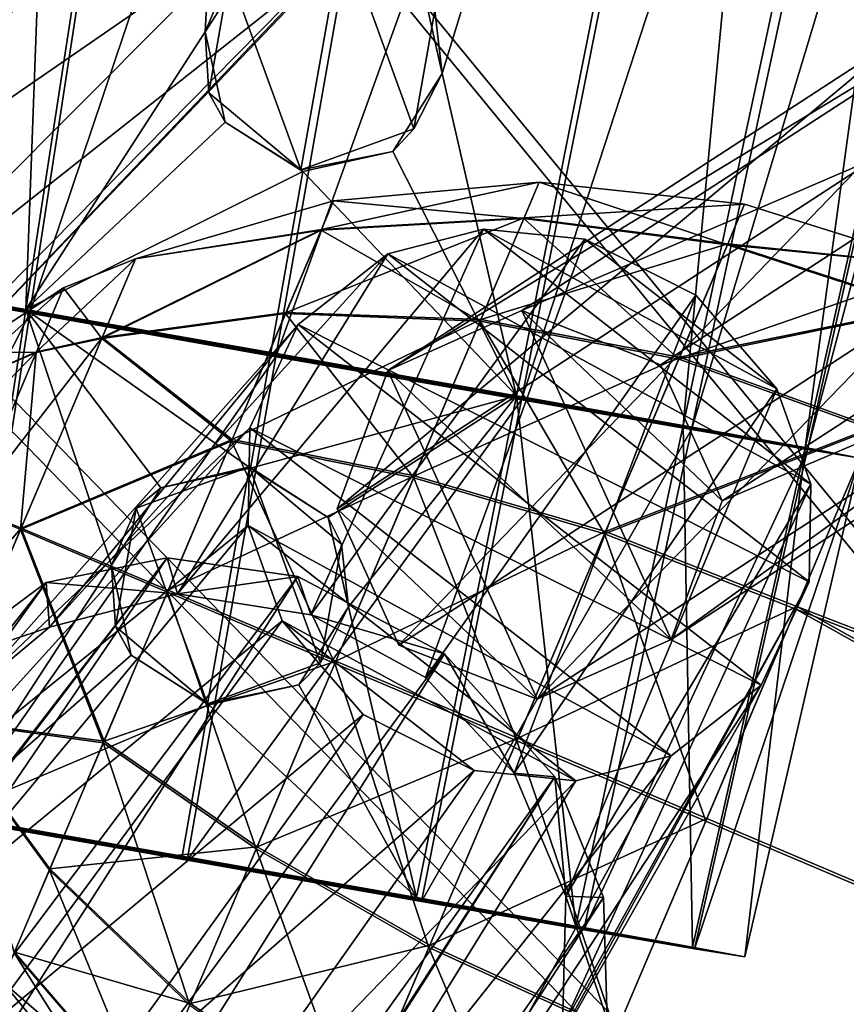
# Model space of a CAD drawing. Header units: metres. Extents: x -904 to 0, y -908 to 0.
# Tile 97 of 133: x -223 to -195, y -158 to -125. Entities that reach past the tile are written whole.
import ezdxf

# ---------------------------------------------------------------- set-up
doc = ezdxf.new("R2010")
doc.units = ezdxf.units.M

msp = doc.modelspace()

# ---------------------------------------------------------------- linework, layer by layer
at = {"layer": 'None'}
for points in [[(-209.97052, -120.773079, 659.611572), (-231.813843, -87.930153, 660.471436), (-240.875107, -152.150711, 658.789795)], [(-237.257553, -132.335861, 540.084961), (-224.260864, -119.922714, 538.794067), (-218.923294, -121.027908, 568.250854)], [(-209.97052, -120.773079, 659.611572), (-240.875107, -152.150711, 658.789795), (-226.893631, -138.539627, 627.73877)], [(-209.97052, -120.773079, 659.611572), (-226.893631, -138.539627, 627.73877), (-211.961044, -122.946396, 627.73877)], [(-218.923294, -121.027908, 568.250854), (-232.747971, -134.503464, 569.148621), (-237.257553, -132.335861, 540.084961)], [(-232.747971, -134.503464, 569.148621), (-218.923294, -121.027908, 568.250854), (-214.818054, -122.128288, 597.915833)], [(-229.287674, -136.648972, 598.379517), (-232.747971, -134.503464, 569.148621), (-214.818054, -122.128288, 597.915833)], [(-214.818054, -122.128288, 597.915833), (-211.961044, -122.946396, 627.73877), (-229.287674, -136.648972, 598.379517)], [(-211.961044, -122.946396, 627.73877), (-226.893631, -138.539627, 627.73877), (-229.287674, -136.648972, 598.379517)]]:
    msp.add_3dface(points, dxfattribs=at)
at = {"layer": 'None012312'}
for points in [[(-207.187836, -132.075302, 1783.569092), (-217.353882, -144.201843, 1821.913208), (-212.926361, -144.897308, 1823.316528)], [(-207.187836, -132.075302, 1783.569092), (-210.361603, -132.898453, 1782.437988), (-217.353882, -144.201843, 1821.913208)], [(-203.814423, -132.413025, 1784.327637), (-207.187836, -132.075302, 1783.569092), (-212.926361, -144.897308, 1823.316528)], [(-210.361603, -132.898453, 1782.437988), (-207.187836, -132.075302, 1783.569092), (-196.305527, -140.549896, 1783.314331)], [(-196.305527, -140.549896, 1783.314331), (-207.187836, -132.075302, 1783.569092), (-197.433853, -137.383743, 1784.177612)], [(-207.187836, -132.075302, 1783.569092), (-203.814423, -132.413025, 1784.327637), (-197.433853, -137.383743, 1784.177612)], [(-203.814423, -132.413025, 1784.327637), (-212.926361, -144.897308, 1823.316528), (-209.11348, -146.986465, 1823.709351)], [(-200.12645, -134.270584, 1784.612427), (-203.814423, -132.413025, 1784.327637), (-209.11348, -146.986465, 1823.709351)], [(-197.433853, -137.383743, 1784.177612), (-203.814423, -132.413025, 1784.327637), (-200.12645, -134.270584, 1784.612427)], [(-210.361603, -132.898453, 1782.437988), (-221.605896, -145.311035, 1819.592529), (-217.353882, -144.201843, 1821.913208)], [(-210.361603, -132.898453, 1782.437988), (-213.345551, -135.250168, 1780.797363), (-221.605896, -145.311035, 1819.592529)], [(-213.345551, -135.250168, 1780.797363), (-210.361603, -132.898453, 1782.437988), (-196.36084, -143.805618, 1782.108765)], [(-196.36084, -143.805618, 1782.108765), (-210.361603, -132.898453, 1782.437988), (-196.305527, -140.549896, 1783.314331)], [(-200.12645, -134.270584, 1784.612427), (-209.11348, -146.986465, 1823.709351), (-206.168976, -150.161514, 1823.157715)], [(-197.433853, -137.383743, 1784.177612), (-200.12645, -134.270584, 1784.612427), (-206.168976, -150.161514, 1823.157715)], [(-224.262573, -147.523529, 1817.310791), (-213.345551, -135.250168, 1780.797363), (-214.944611, -138.680832, 1779.124146)], [(-213.345551, -135.250168, 1780.797363), (-224.262573, -147.523529, 1817.310791), (-221.605896, -145.311035, 1819.592529)], [(-214.944611, -138.680832, 1779.124146), (-213.345551, -135.250168, 1780.797363), (-197.960037, -147.236923, 1780.435303)], [(-197.960037, -147.236923, 1780.435303), (-213.345551, -135.250168, 1780.797363), (-196.36084, -143.805618, 1782.108765)], [(-197.433853, -137.383743, 1784.177612), (-206.168976, -150.161514, 1823.157715), (-204.454605, -154.250931, 1821.609863)], [(-196.305527, -140.549896, 1783.314331), (-197.433853, -137.383743, 1784.177612), (-204.454605, -154.250931, 1821.609863)], [(-225.773834, -150.630402, 1815.001099), (-214.944611, -138.680832, 1779.124146), (-215.000778, -141.932892, 1777.919678)], [(-225.773834, -150.630402, 1815.001099), (-224.262573, -147.523529, 1817.310791), (-214.944611, -138.680832, 1779.124146)], [(-215.000778, -141.932892, 1777.919678), (-214.944611, -138.680832, 1779.124146), (-200.94458, -149.588913, 1778.794312)], [(-200.94458, -149.588913, 1778.794312), (-214.944611, -138.680832, 1779.124146), (-197.960037, -147.236923, 1780.435303)], [(-196.36084, -143.805618, 1782.108765), (-196.305527, -140.549896, 1783.314331), (-204.559357, -158.592468, 1819.19104)], [(-196.305527, -140.549896, 1783.314331), (-204.454605, -154.250931, 1821.609863), (-204.559357, -158.592468, 1819.19104)], [(-225.814301, -154.923279, 1812.634766), (-215.000778, -141.932892, 1777.919678), (-213.87207, -145.102737, 1777.055176)], [(-225.814301, -154.923279, 1812.634766), (-225.773834, -150.630402, 1815.001099), (-215.000778, -141.932892, 1777.919678)], [(-213.87207, -145.102737, 1777.055176), (-215.000778, -141.932892, 1777.919678), (-204.122147, -150.412109, 1777.662231)], [(-204.122147, -150.412109, 1777.662231), (-215.000778, -141.932892, 1777.919678), (-200.94458, -149.588913, 1778.794312)], [(-267.098022, -207.797089, 1946.276245), (-217.695145, -143.00235, 1822.432251), (-267.562469, -207.784882, 1946.052246)], [(-217.695145, -143.00235, 1822.432251), (-221.714661, -143.82843, 1820.360352), (-267.562469, -207.784882, 1946.052246)], [(-217.695145, -143.00235, 1822.432251), (-267.098022, -207.797089, 1946.276245), (-263.617371, -210.539719, 1951.477417)], [(-213.360245, -143.625961, 1823.837646), (-217.695145, -143.00235, 1822.432251), (-263.617371, -210.539719, 1951.477417)], [(-221.714661, -143.82843, 1820.360352), (-217.695145, -143.00235, 1822.432251), (-217.353882, -144.201843, 1821.913208)], [(-217.695145, -143.00235, 1822.432251), (-213.360245, -143.625961, 1823.837646), (-217.353882, -144.201843, 1821.913208)], [(-213.360245, -143.625961, 1823.837646), (-263.617371, -210.539719, 1951.477417), (-258.582336, -214.410187, 1953.719116)], [(-208.476639, -146.190781, 1824.401489), (-213.360245, -143.625961, 1823.837646), (-258.582336, -214.410187, 1953.719116)], [(-217.353882, -144.201843, 1821.913208), (-213.360245, -143.625961, 1823.837646), (-212.926361, -144.897308, 1823.316528)], [(-213.360245, -143.625961, 1823.837646), (-208.476639, -146.190781, 1824.401489), (-212.926361, -144.897308, 1823.316528)], [(-267.562469, -207.784882, 1946.052246), (-221.714661, -143.82843, 1820.360352), (-272.791534, -208.738678, 1942.508301)], [(-221.714661, -143.82843, 1820.360352), (-225.445755, -146.601959, 1817.338501), (-272.791534, -208.738678, 1942.508301)], [(-225.445755, -146.601959, 1817.338501), (-221.714661, -143.82843, 1820.360352), (-221.605896, -145.311035, 1819.592529)], [(-221.714661, -143.82843, 1820.360352), (-217.353882, -144.201843, 1821.913208), (-221.605896, -145.311035, 1819.592529)], [(-197.960037, -147.236923, 1780.435303), (-196.36084, -143.805618, 1782.108765), (-206.122177, -161.656601, 1816.883911)], [(-196.36084, -143.805618, 1782.108765), (-204.559357, -158.592468, 1819.19104), (-206.122177, -161.656601, 1816.883911)], [(-208.476639, -146.190781, 1824.401489), (-209.11348, -146.986465, 1823.709351), (-212.926361, -144.897308, 1823.316528)], [(-224.088028, -158.95517, 1811.123169), (-225.814301, -154.923279, 1812.634766), (-213.87207, -145.102737, 1777.055176)], [(-225.445755, -146.601959, 1817.338501), (-221.605896, -145.311035, 1819.592529), (-224.262573, -147.523529, 1817.310791)], [(-224.088028, -158.95517, 1811.123169), (-213.87207, -145.102737, 1777.055176), (-211.17952, -148.216217, 1776.620239)], [(-207.491837, -150.073883, 1776.904907), (-213.87207, -145.102737, 1777.055176), (-204.122147, -150.412109, 1777.662231)], [(-207.491837, -150.073883, 1776.904907), (-211.17952, -148.216217, 1776.620239), (-213.87207, -145.102737, 1777.055176)], [(-258.582336, -214.410187, 1953.719116), (-253.664078, -218.294296, 1951.23999), (-208.476639, -146.190781, 1824.401489)], [(-253.664078, -218.294296, 1951.23999), (-204.814804, -150.283676, 1823.636597), (-208.476639, -146.190781, 1824.401489)], [(-206.168976, -150.161514, 1823.157715), (-209.11348, -146.986465, 1823.709351), (-208.476639, -146.190781, 1824.401489)], [(-204.814804, -150.283676, 1823.636597), (-206.168976, -150.161514, 1823.157715), (-208.476639, -146.190781, 1824.401489)], [(-206.122177, -161.656601, 1816.883911), (-208.832947, -163.829758, 1814.601929), (-197.960037, -147.236923, 1780.435303)], [(-208.832947, -163.829758, 1814.601929), (-200.94458, -149.588913, 1778.794312), (-197.960037, -147.236923, 1780.435303)], [(-221.179153, -162.076843, 1810.586426), (-224.088028, -158.95517, 1811.123169), (-211.17952, -148.216217, 1776.620239)], [(-221.179153, -162.076843, 1810.586426), (-211.17952, -148.216217, 1776.620239), (-207.491837, -150.073883, 1776.904907)], [(-208.832947, -163.829758, 1814.601929), (-213.053711, -164.865753, 1812.333984), (-200.94458, -149.588913, 1778.794312)], [(-213.053711, -164.865753, 1812.333984), (-204.122147, -150.412109, 1777.662231), (-200.94458, -149.588913, 1778.794312)], [(-217.427505, -164.144684, 1810.966309), (-221.179153, -162.076843, 1810.586426), (-207.491837, -150.073883, 1776.904907)], [(-217.427505, -164.144684, 1810.966309), (-207.491837, -150.073883, 1776.904907), (-204.122147, -150.412109, 1777.662231)], [(-204.454605, -154.250931, 1821.609863), (-206.168976, -150.161514, 1823.157715), (-204.814804, -150.283676, 1823.636597)], [(-253.664078, -218.294296, 1951.23999), (-250.311234, -220.87558, 1945.881104), (-204.814804, -150.283676, 1823.636597)], [(-250.311234, -220.87558, 1945.881104), (-250.192581, -221.317657, 1945.643433), (-204.814804, -150.283676, 1823.636597)], [(-204.814804, -150.283676, 1823.636597), (-250.192581, -221.317657, 1945.643433), (-203.193192, -154.300735, 1822.090942)], [(-213.053711, -164.865753, 1812.333984), (-217.427505, -164.144684, 1810.966309), (-204.122147, -150.412109, 1777.662231)], [(-203.193192, -154.300735, 1822.090942), (-204.454605, -154.250931, 1821.609863), (-204.814804, -150.283676, 1823.636597)], [(-250.192581, -221.317657, 1945.643433), (-249.94426, -226.538849, 1941.970581), (-203.193192, -154.300735, 1822.090942)], [(-203.193192, -154.300735, 1822.090942), (-249.94426, -226.538849, 1941.970581), (-203.073257, -158.351822, 1819.921631)], [(-203.073257, -158.351822, 1819.921631), (-204.559357, -158.592468, 1819.19104), (-204.454605, -154.250931, 1821.609863)], [(-203.193192, -154.300735, 1822.090942), (-203.073257, -158.351822, 1819.921631), (-204.454605, -154.250931, 1821.609863)]]:
    msp.add_3dface(points, dxfattribs=at)
at = {"layer": 'None012316'}
for points in [[(-205.833237, -131.696289, 1792.092041), (-212.573746, -132.089554, 1793.311279), (-205.33345, -130.518845, 1798.668579)], [(-212.573746, -132.089554, 1793.311279), (-212.167297, -131.131805, 1798.660889), (-205.33345, -130.518845, 1798.668579)], [(-205.33345, -130.518845, 1798.668579), (-212.167297, -131.131805, 1798.660889), (-205.845535, -131.725296, 1805.239014)], [(-199.082336, -132.595947, 1805.998657), (-205.33345, -130.518845, 1798.668579), (-205.845535, -131.725296, 1805.239014)], [(-205.833237, -131.696289, 1792.092041), (-205.33345, -130.518845, 1798.668579), (-198.511322, -131.2509, 1798.67334)], [(-199.082336, -132.595947, 1805.998657), (-198.511322, -131.2509, 1798.67334), (-205.33345, -130.518845, 1798.668579)], [(-212.167297, -131.131805, 1798.660889), (-218.750076, -133.066147, 1798.650513), (-212.583755, -132.113144, 1804.005493)], [(-218.750076, -133.066147, 1798.650513), (-212.167297, -131.131805, 1798.660889), (-212.573746, -132.089554, 1793.311279)], [(-205.845535, -131.725296, 1805.239014), (-212.167297, -131.131805, 1798.660889), (-212.583755, -132.113144, 1804.005493)], [(-199.068619, -132.563599, 1791.341187), (-205.833237, -131.696289, 1792.092041), (-198.511322, -131.2509, 1798.67334)], [(-191.963272, -133.299774, 1798.675049), (-198.511322, -131.2509, 1798.67334), (-199.082336, -132.595947, 1805.998657)], [(-198.511322, -131.2509, 1798.67334), (-191.963272, -133.299774, 1798.675049), (-199.068619, -132.563599, 1791.341187)], [(-207.269608, -135.080231, 1786.491333), (-213.742142, -134.842148, 1788.755493), (-205.833237, -131.696289, 1792.092041)], [(-213.742142, -134.842148, 1788.755493), (-212.573746, -132.089554, 1793.311279), (-205.833237, -131.696289, 1792.092041)], [(-212.583755, -132.113144, 1804.005493), (-207.292328, -135.133789, 1810.822144), (-205.845535, -131.725296, 1805.239014)], [(-207.292328, -135.133789, 1810.822144), (-200.695358, -136.396042, 1812.223145), (-205.845535, -131.725296, 1805.239014)], [(-207.269608, -135.080231, 1786.491333), (-205.833237, -131.696289, 1792.092041), (-199.068619, -132.563599, 1791.341187)], [(-205.845535, -131.725296, 1805.239014), (-200.695358, -136.396042, 1812.223145), (-199.082336, -132.595947, 1805.998657)], [(-212.583755, -132.113144, 1804.005493), (-218.750076, -133.066147, 1798.650513), (-219.872177, -135.709702, 1805.536987)], [(-219.872177, -135.709702, 1805.536987), (-213.76062, -134.885727, 1808.546875), (-212.583755, -132.113144, 1804.005493)], [(-219.859299, -135.679352, 1791.750366), (-212.573746, -132.089554, 1793.311279), (-213.742142, -134.842148, 1788.755493)], [(-219.859299, -135.679352, 1791.750366), (-218.750076, -133.066147, 1798.650513), (-212.573746, -132.089554, 1793.311279)], [(-213.76062, -134.885727, 1808.546875), (-207.292328, -135.133789, 1810.822144), (-212.583755, -132.113144, 1804.005493)], [(-200.670013, -136.336334, 1785.097046), (-207.269608, -135.080231, 1786.491333), (-199.068619, -132.563599, 1791.341187)], [(-199.068619, -132.563599, 1791.341187), (-192.550964, -134.684326, 1791.0177), (-200.670013, -136.336334, 1785.097046)], [(-191.963272, -133.299774, 1798.675049), (-192.550964, -134.684326, 1791.0177), (-199.068619, -132.563599, 1791.341187)], [(-200.695358, -136.396042, 1812.223145), (-192.565308, -134.718124, 1806.324951), (-199.082336, -132.595947, 1805.998657)], [(-192.565308, -134.718124, 1806.324951), (-191.963272, -133.299774, 1798.675049), (-199.082336, -132.595947, 1805.998657)], [(-221.136261, -134.030243, 1798.646118), (-218.750076, -133.066147, 1798.650513), (-222.038437, -136.15567, 1793.034058)], [(-218.750076, -133.066147, 1798.650513), (-219.859299, -135.679352, 1791.750366), (-222.038437, -136.15567, 1793.034058)], [(-218.750076, -133.066147, 1798.650513), (-221.136261, -134.030243, 1798.646118), (-219.872177, -135.709702, 1805.536987)], [(-224.399277, -136.169586, 1798.638428), (-221.136261, -134.030243, 1798.646118), (-224.922485, -137.402237, 1795.347778)], [(-221.136261, -134.030243, 1798.646118), (-222.038437, -136.15567, 1793.034058), (-224.922485, -137.402237, 1795.347778)], [(-222.04892, -136.180359, 1804.247192), (-221.136261, -134.030243, 1798.646118), (-224.399277, -136.169586, 1798.638428)], [(-221.136261, -134.030243, 1798.646118), (-222.04892, -136.180359, 1804.247192), (-219.872177, -135.709702, 1805.536987)], [(-215.53595, -139.068192, 1785.665161), (-219.859299, -135.679352, 1791.750366), (-213.742142, -134.842148, 1788.755493)], [(-215.53595, -139.068192, 1785.665161), (-213.742142, -134.842148, 1788.755493), (-207.269608, -135.080231, 1786.491333)], [(-194.26532, -138.723145, 1812.802979), (-192.565308, -134.718124, 1806.324951), (-200.695358, -136.396042, 1812.223145)], [(-192.550964, -134.684326, 1791.0177), (-194.238892, -138.660889, 1784.518921), (-200.670013, -136.336334, 1785.097046)], [(-215.560181, -139.12529, 1811.615356), (-213.76062, -134.885727, 1808.546875), (-219.872177, -135.709702, 1805.536987)], [(-209.504639, -140.345764, 1814.594238), (-213.76062, -134.885727, 1808.546875), (-215.560181, -139.12529, 1811.615356)], [(-209.474854, -140.275574, 1782.692139), (-215.53595, -139.068192, 1785.665161), (-207.269608, -135.080231, 1786.491333)], [(-209.504639, -140.345764, 1814.594238), (-207.292328, -135.133789, 1810.822144), (-213.76062, -134.885727, 1808.546875)], [(-203.161835, -142.206818, 1816.428711), (-207.292328, -135.133789, 1810.822144), (-209.504639, -140.345764, 1814.594238)], [(-209.474854, -140.275574, 1782.692139), (-207.269608, -135.080231, 1786.491333), (-200.670013, -136.336334, 1785.097046)], [(-200.695358, -136.396042, 1812.223145), (-207.292328, -135.133789, 1810.822144), (-203.161835, -142.206818, 1816.428711)], [(-222.038437, -136.15567, 1793.034058), (-219.859299, -135.679352, 1791.750366), (-224.226898, -141.311447, 1790.698364)], [(-219.859299, -135.679352, 1791.750366), (-222.550049, -142.018463, 1788.87854), (-224.226898, -141.311447, 1790.698364)], [(-219.872177, -135.709702, 1805.536987), (-222.04892, -136.180359, 1804.247192), (-222.568253, -142.061356, 1808.375854)], [(-222.568253, -142.061356, 1808.375854), (-215.560181, -139.12529, 1811.615356), (-219.872177, -135.709702, 1805.536987)], [(-222.550049, -142.018463, 1788.87854), (-219.859299, -135.679352, 1791.750366), (-215.53595, -139.068192, 1785.665161)], [(-224.922485, -137.402237, 1795.347778), (-222.038437, -136.15567, 1793.034058), (-226.225311, -140.471542, 1793.942505)], [(-222.038437, -136.15567, 1793.034058), (-224.226898, -141.311447, 1790.698364), (-226.225311, -140.471542, 1793.942505)], [(-224.92868, -137.416748, 1801.922607), (-222.04892, -136.180359, 1804.247192), (-224.399277, -136.169586, 1798.638428)], [(-224.24173, -141.346405, 1806.55603), (-222.04892, -136.180359, 1804.247192), (-224.92868, -137.416748, 1801.922607)], [(-222.04892, -136.180359, 1804.247192), (-224.24173, -141.346405, 1806.55603), (-222.568253, -142.061356, 1808.375854)], [(-203.128616, -142.128555, 1780.861328), (-209.474854, -140.275574, 1782.692139), (-200.670013, -136.336334, 1785.097046)], [(-203.161835, -142.206818, 1816.428711), (-194.26532, -138.723145, 1812.802979), (-200.695358, -136.396042, 1812.223145)], [(-200.670013, -136.336334, 1785.097046), (-194.238892, -138.660889, 1784.518921), (-203.128616, -142.128555, 1780.861328)], [(-196.80455, -144.705307, 1817.122925), (-194.26532, -138.723145, 1812.802979), (-203.161835, -142.206818, 1816.428711)], [(-194.238892, -138.660889, 1784.518921), (-196.770035, -144.623993, 1780.167969), (-203.128616, -142.128555, 1780.861328)], [(-194.26532, -138.723145, 1812.802979), (-196.80455, -144.705307, 1817.122925), (-130.988586, -170.090027, 1815.971558)], [(-194.238892, -138.660889, 1784.518921), (-130.956253, -170.01384, 1781.330688), (-196.770035, -144.623993, 1780.167969)], [(-217.663803, -144.081207, 1784.525879), (-222.550049, -142.018463, 1788.87854), (-215.53595, -139.068192, 1785.665161)], [(-217.663803, -144.081207, 1784.525879), (-215.53595, -139.068192, 1785.665161), (-209.474854, -140.275574, 1782.692139)], [(-217.690155, -144.143265, 1812.728516), (-215.560181, -139.12529, 1811.615356), (-222.568253, -142.061356, 1808.375854)], [(-212.123138, -146.514664, 1815.962891), (-215.560181, -139.12529, 1811.615356), (-217.690155, -144.143265, 1812.728516)], [(-212.123138, -146.514664, 1815.962891), (-209.504639, -140.345764, 1814.594238), (-215.560181, -139.12529, 1811.615356)], [(-212.090759, -146.438385, 1781.291504), (-217.663803, -144.081207, 1784.525879), (-209.474854, -140.275574, 1782.692139)], [(-206.081177, -149.084457, 1817.95459), (-209.504639, -140.345764, 1814.594238), (-212.123138, -146.514664, 1815.962891)], [(-212.090759, -146.438385, 1781.291504), (-209.474854, -140.275574, 1782.692139), (-203.128616, -142.128555, 1780.861328)], [(-206.081177, -149.084457, 1817.95459), (-203.161835, -142.206818, 1816.428711), (-209.504639, -140.345764, 1814.594238)], [(-224.226898, -141.311447, 1790.698364), (-222.550049, -142.018463, 1788.87854), (-226.419678, -146.477417, 1793.007324)], [(-222.568253, -142.061356, 1808.375854), (-224.24173, -141.346405, 1806.55603), (-225.258987, -148.400452, 1805.50415)], [(-222.550049, -142.018463, 1788.87854), (-225.246124, -148.370132, 1791.717407), (-226.419678, -146.477417, 1793.007324)], [(-222.568253, -142.061356, 1808.375854), (-225.258987, -148.400452, 1805.50415), (-219.818008, -149.156265, 1811.589233)], [(-225.246124, -148.370132, 1791.717407), (-222.550049, -142.018463, 1788.87854), (-219.793777, -149.099167, 1785.63916)], [(-219.818008, -149.156265, 1811.589233), (-217.690155, -144.143265, 1812.728516), (-222.568253, -142.061356, 1808.375854)], [(-222.550049, -142.018463, 1788.87854), (-217.663803, -144.081207, 1784.525879), (-219.793777, -149.099167, 1785.63916)], [(-206.045074, -148.999405, 1779.299805), (-212.090759, -146.438385, 1781.291504), (-203.128616, -142.128555, 1780.861328)], [(-199.796432, -151.75386, 1818.627075), (-203.161835, -142.206818, 1816.428711), (-206.081177, -149.084457, 1817.95459)], [(-203.128616, -142.128555, 1780.861328), (-196.770035, -144.623993, 1780.167969), (-206.045074, -148.999405, 1779.299805)], [(-199.796432, -151.75386, 1818.627075), (-196.80455, -144.705307, 1817.122925), (-203.161835, -142.206818, 1816.428711)], [(-214.739059, -152.677475, 1814.562256), (-217.690155, -144.143265, 1812.728516), (-219.818008, -149.156265, 1811.589233)], [(-219.793777, -149.099167, 1785.63916), (-217.663803, -144.081207, 1784.525879), (-212.090759, -146.438385, 1781.291504)], [(-214.739059, -152.677475, 1814.562256), (-212.123138, -146.514664, 1815.962891), (-217.690155, -144.143265, 1812.728516)], [(-196.770035, -144.623993, 1780.167969), (-199.759079, -151.665878, 1778.627319), (-206.045074, -148.999405, 1779.299805)], [(-196.770035, -144.623993, 1780.167969), (-134.860992, -179.212982, 1778.627319), (-199.759079, -151.665878, 1778.627319)], [(-130.956253, -170.01384, 1781.330688), (-134.860992, -179.212982, 1778.627319), (-196.770035, -144.623993, 1780.167969)], [(-196.80455, -144.705307, 1817.122925), (-199.796432, -151.75386, 1818.627075), (-134.898331, -179.300964, 1818.627197)], [(-196.80455, -144.705307, 1817.122925), (-134.898331, -179.300964, 1818.627197), (-130.988586, -170.090027, 1815.971558)], [(-214.709259, -152.607285, 1782.660156), (-219.793777, -149.099167, 1785.63916), (-212.090759, -146.438385, 1781.291504)], [(-208.99762, -155.955307, 1816.393066), (-212.123138, -146.514664, 1815.962891), (-214.739059, -152.677475, 1814.562256)], [(-214.709259, -152.607285, 1782.660156), (-212.090759, -146.438385, 1781.291504), (-206.045074, -148.999405, 1779.299805)], [(-208.99762, -155.955307, 1816.393066), (-206.081177, -149.084457, 1817.95459), (-212.123138, -146.514664, 1815.962891)], [(-225.258987, -148.400452, 1805.50415), (-221.611816, -153.382294, 1808.498901), (-219.818008, -149.156265, 1811.589233)], [(-221.611816, -153.382294, 1808.498901), (-225.258987, -148.400452, 1805.50415), (-222.780197, -156.134872, 1803.943115)], [(-222.770218, -156.111359, 1793.248901), (-225.246124, -148.370132, 1791.717407), (-221.593338, -153.33876, 1788.70752)], [(-225.246124, -148.370132, 1791.717407), (-219.793777, -149.099167, 1785.63916), (-221.593338, -153.33876, 1788.70752)], [(-219.818008, -149.156265, 1811.589233), (-221.611816, -153.382294, 1808.498901), (-216.944305, -157.872803, 1810.763062)], [(-221.593338, -153.33876, 1788.70752), (-219.793777, -149.099167, 1785.63916), (-214.709259, -152.607285, 1782.660156)], [(-216.944305, -157.872803, 1810.763062), (-214.739059, -152.677475, 1814.562256), (-219.818008, -149.156265, 1811.589233)], [(-208.964401, -155.877045, 1780.825684), (-214.709259, -152.607285, 1782.660156), (-206.045074, -148.999405, 1779.299805)], [(-202.785461, -158.795715, 1817.086426), (-206.081177, -149.084457, 1817.95459), (-208.99762, -155.955307, 1816.393066)], [(-206.045074, -148.999405, 1779.299805), (-199.759079, -151.665878, 1778.627319), (-208.964401, -155.877045, 1780.825684)], [(-202.785461, -158.795715, 1817.086426), (-199.796432, -151.75386, 1818.627075), (-206.081177, -149.084457, 1817.95459)], [(-199.759079, -151.665878, 1778.627319), (-202.750961, -158.714447, 1780.13147), (-208.964401, -155.877045, 1780.825684)], [(-199.796432, -151.75386, 1818.627075), (-202.785461, -158.795715, 1817.086426), (-134.898331, -179.300964, 1818.627197)], [(-134.860992, -179.212982, 1778.627319), (-202.750961, -158.714447, 1780.13147), (-199.759079, -151.665878, 1778.627319)], [(-216.921585, -157.819275, 1786.432373), (-221.593338, -153.33876, 1788.70752), (-214.709259, -152.607285, 1782.660156)], [(-211.456223, -161.747513, 1812.157349), (-214.739059, -152.677475, 1814.562256), (-216.944305, -157.872803, 1810.763062)], [(-216.921585, -157.819275, 1786.432373), (-214.709259, -152.607285, 1782.660156), (-208.964401, -155.877045, 1780.825684)], [(-211.456223, -161.747513, 1812.157349), (-208.99762, -155.955307, 1816.393066), (-214.739059, -152.677475, 1814.562256)], [(-222.780197, -156.134872, 1803.943115), (-218.380661, -161.256714, 1805.162354), (-221.611816, -153.382294, 1808.498901)], [(-222.770218, -156.111359, 1793.248901), (-221.593338, -153.33876, 1788.70752), (-216.921585, -157.819275, 1786.432373)], [(-221.611816, -153.382294, 1808.498901), (-218.380661, -161.256714, 1805.162354), (-216.944305, -157.872803, 1810.763062)], [(-223.174576, -157.084137, 1798.593506), (-222.770218, -156.111359, 1793.248901), (-218.368393, -161.227814, 1792.015381)], [(-223.174576, -157.084137, 1798.593506), (-218.846771, -162.401047, 1798.585938), (-222.780197, -156.134872, 1803.943115)], [(-218.846771, -162.401047, 1798.585938), (-218.380661, -161.256714, 1805.162354), (-222.780197, -156.134872, 1803.943115)], [(-218.368393, -161.227814, 1792.015381), (-222.770218, -156.111359, 1793.248901), (-216.921585, -157.819275, 1786.432373)], [(-211.430893, -161.687851, 1785.03125), (-216.921585, -157.819275, 1786.432373), (-208.964401, -155.877045, 1780.825684)], [(-205.316605, -164.758835, 1812.735474), (-208.99762, -155.955307, 1816.393066), (-211.456223, -161.747513, 1812.157349)], [(-208.964401, -155.877045, 1780.825684), (-202.750961, -158.714447, 1780.13147), (-211.430893, -161.687851, 1785.03125)], [(-205.316605, -164.758835, 1812.735474), (-202.785461, -158.795715, 1817.086426), (-208.99762, -155.955307, 1816.393066)], [(-218.846771, -162.401047, 1798.585938), (-223.174576, -157.084137, 1798.593506), (-218.368393, -161.227814, 1792.015381)], [(-218.368393, -161.227814, 1792.015381), (-216.921585, -157.819275, 1786.432373), (-211.430893, -161.687851, 1785.03125)]]:
    msp.add_3dface(points, dxfattribs=at)
at = {"layer": 'None012320'}
for points in [[(-231.838638, -133.155701, 1319.843384), (-224.855331, -78.538712, 1318.459961), (-220.395508, -79.343315, 1312.002197)], [(-227.899551, -133.786972, 1342.260376), (-220.338043, -79.262657, 1344.16272), (-224.925842, -78.472565, 1337.487305)], [(-227.936264, -133.859741, 1314.191284), (-231.838638, -133.155701, 1319.843384), (-220.395508, -79.343315, 1312.002197)], [(-227.936264, -133.859741, 1314.191284), (-220.395508, -79.343315, 1312.002197), (-213.896103, -80.502243, 1307.426392)], [(-227.899551, -133.786972, 1342.260376), (-222.390488, -134.747345, 1346.160767), (-220.338043, -79.262657, 1344.16272)], [(-222.390488, -134.747345, 1346.160767), (-214.048691, -80.359055, 1348.615234), (-220.338043, -79.262657, 1344.16272)], [(-222.25737, -134.872345, 1310.197144), (-227.936264, -133.859741, 1314.191284), (-213.896103, -80.502243, 1307.426392)], [(-222.390488, -134.747345, 1346.160767), (-216.429367, -125.518417, 1348.098755), (-214.048691, -80.359055, 1348.615234)], [(-222.25737, -134.872345, 1310.197144), (-213.896103, -80.502243, 1307.426392), (-204.518066, -82.161598, 1305.380127)], [(-216.429367, -125.518417, 1348.098755), (-214.786224, -122.948273, 1348.445313), (-214.048691, -80.359055, 1348.615234)], [(-214.081329, -136.319016, 1308.415527), (-222.25737, -134.872345, 1310.197144), (-204.518066, -82.161598, 1305.380127)], [(-204.518066, -82.161598, 1305.380127), (-195.157669, -83.80603, 1307.517212), (-214.081329, -136.319016, 1308.415527)], [(-195.352783, -83.65535, 1348.705933), (-209.222916, -123.9291, 1348.47229), (-208.554962, -126.906715, 1348.137207)], [(-195.352783, -83.65535, 1348.705933), (-208.554962, -126.906715, 1348.137207), (-206.091125, -137.621109, 1346.239868)], [(-195.352783, -83.65535, 1348.705933), (-206.091125, -137.621109, 1346.239868), (-200.549362, -138.609116, 1342.392944)], [(-189.026093, -84.783295, 1344.314453), (-195.352783, -83.65535, 1348.705933), (-200.549362, -138.609116, 1342.392944)], [(-195.157669, -83.80603, 1307.517212), (-205.920654, -137.752686, 1310.276367), (-214.081329, -136.319016, 1308.415527)], [(-195.157669, -83.80603, 1307.517212), (-188.697159, -84.932083, 1312.155884), (-205.920654, -137.752686, 1310.276367)], [(-188.697159, -84.932083, 1312.155884), (-200.275711, -138.736603, 1314.325439), (-205.920654, -137.752686, 1310.276367)], [(-189.026093, -84.783295, 1344.314453), (-200.549362, -138.609116, 1342.392944), (-196.499802, -139.339493, 1336.60376)], [(-188.697159, -84.932083, 1312.155884), (-184.292038, -85.69046, 1318.656738), (-200.275711, -138.736603, 1314.325439)], [(-184.382141, -85.620857, 1337.68396), (-189.026093, -84.783295, 1344.314453), (-196.499802, -139.339493, 1336.60376)], [(-184.292038, -85.69046, 1318.656738), (-196.421204, -139.400177, 1320.015137), (-200.275711, -138.736603, 1314.325439)], [(-184.382141, -85.620857, 1337.68396), (-196.499802, -139.339493, 1336.60376), (-194.667007, -139.68605, 1328.315918)], [(-184.292038, -85.69046, 1318.656738), (-182.277115, -86.018867, 1328.177734), (-196.421204, -139.400177, 1320.015137)], [(-182.277115, -86.018867, 1328.177734), (-194.667007, -139.68605, 1328.315918), (-196.421204, -139.400177, 1320.015137)], [(-211.864807, -122.23407, 1363.433105), (-215.621841, -123.601585, 1363.422119), (-213.253342, -130.108948, 1363.455322)], [(-209.496307, -128.741425, 1363.466309), (-211.864807, -122.23407, 1363.433105), (-213.253342, -130.108948, 1363.455322)], [(-209.496307, -128.741425, 1363.466309), (-208.802048, -124.803993, 1363.4552), (-211.864807, -122.23407, 1363.433105)], [(-216.429367, -125.518417, 1348.098755), (-215.621841, -123.601585, 1363.422119), (-214.786224, -122.948273, 1348.445313)], [(-216.316116, -127.539024, 1363.433228), (-215.621841, -123.601585, 1363.422119), (-216.429367, -125.518417, 1348.098755)], [(-213.253342, -130.108948, 1363.455322), (-215.621841, -123.601585, 1363.422119), (-216.316116, -127.539024, 1363.433228)], [(-208.554962, -126.906715, 1348.137207), (-209.222916, -123.9291, 1348.47229), (-208.802048, -124.803993, 1363.4552)], [(-208.554962, -126.906715, 1348.137207), (-208.802048, -124.803993, 1363.4552), (-209.496307, -128.741425, 1363.466309)], [(-222.390488, -134.747345, 1346.160767), (-215.773193, -128.514145, 1348.160889), (-216.429367, -125.518417, 1348.098755)], [(-215.773193, -128.514145, 1348.160889), (-216.316116, -127.539024, 1363.433228), (-216.429367, -125.518417, 1348.098755)], [(-208.554962, -126.906715, 1348.137207), (-210.196259, -129.497421, 1348.187988), (-206.091125, -137.621109, 1346.239868)], [(-210.196259, -129.497421, 1348.187988), (-208.554962, -126.906715, 1348.137207), (-209.496307, -128.741425, 1363.466309)], [(-213.253342, -130.108948, 1363.455322), (-216.316116, -127.539024, 1363.433228), (-215.773193, -128.514145, 1348.160889)], [(-213.189453, -130.162949, 1348.315796), (-215.773193, -128.514145, 1348.160889), (-222.390488, -134.747345, 1346.160767)], [(-213.189453, -130.162949, 1348.315796), (-213.253342, -130.108948, 1363.455322), (-215.773193, -128.514145, 1348.160889)], [(-210.196259, -129.497421, 1348.187988), (-209.496307, -128.741425, 1363.466309), (-213.253342, -130.108948, 1363.455322)], [(-213.189453, -130.162949, 1348.315796), (-210.196259, -129.497421, 1348.187988), (-213.253342, -130.108948, 1363.455322)], [(-206.091125, -137.621109, 1346.239868), (-210.196259, -129.497421, 1348.187988), (-213.189453, -130.162949, 1348.315796)], [(-214.248459, -136.177765, 1348.012695), (-213.189453, -130.162949, 1348.315796), (-222.390488, -134.747345, 1346.160767)], [(-213.189453, -130.162949, 1348.315796), (-214.248459, -136.177765, 1348.012695), (-206.091125, -137.621109, 1346.239868)], [(-196.421204, -139.400177, 1320.015137), (-233.662827, -132.810669, 1328.126831), (-231.838638, -133.155701, 1319.843384)], [(-196.421204, -139.400177, 1320.015137), (-194.667007, -139.68605, 1328.315918), (-233.662827, -132.810669, 1328.126831)], [(-194.667007, -139.68605, 1328.315918), (-231.90007, -133.098038, 1336.432007), (-233.662827, -132.810669, 1328.126831)], [(-194.667007, -139.68605, 1328.315918), (-196.499802, -139.339493, 1336.60376), (-231.90007, -133.098038, 1336.432007)], [(-196.499802, -139.339493, 1336.60376), (-227.899551, -133.786972, 1342.260376), (-231.90007, -133.098038, 1336.432007)], [(-200.275711, -138.736603, 1314.325439), (-231.838638, -133.155701, 1319.843384), (-227.936264, -133.859741, 1314.191284)], [(-200.275711, -138.736603, 1314.325439), (-196.421204, -139.400177, 1320.015137), (-231.838638, -133.155701, 1319.843384)], [(-205.920654, -137.752686, 1310.276367), (-227.936264, -133.859741, 1314.191284), (-222.25737, -134.872345, 1310.197144)], [(-205.920654, -137.752686, 1310.276367), (-200.275711, -138.736603, 1314.325439), (-227.936264, -133.859741, 1314.191284)], [(-196.499802, -139.339493, 1336.60376), (-200.549362, -138.609116, 1342.392944), (-227.899551, -133.786972, 1342.260376)], [(-200.549362, -138.609116, 1342.392944), (-222.390488, -134.747345, 1346.160767), (-227.899551, -133.786972, 1342.260376)], [(-200.549362, -138.609116, 1342.392944), (-206.091125, -137.621109, 1346.239868), (-222.390488, -134.747345, 1346.160767)], [(-206.091125, -137.621109, 1346.239868), (-214.248459, -136.177765, 1348.012695), (-222.390488, -134.747345, 1346.160767)], [(-214.081329, -136.319016, 1308.415527), (-205.920654, -137.752686, 1310.276367), (-222.25737, -134.872345, 1310.197144)]]:
    msp.add_3dface(points, dxfattribs=at)
at = {"layer": 'None012322'}
for points in [[(-231.838806, -133.15567, 1319.84375), (-233.662842, -132.810669, 1328.127197), (-196.421036, -139.400208, 1320.015503)], [(-196.421036, -139.400208, 1320.015503), (-233.662842, -132.810669, 1328.127197), (-194.667007, -139.68605, 1328.316284)], [(-233.662842, -132.810669, 1328.127197), (-231.899811, -133.098083, 1336.432617), (-194.667007, -139.68605, 1328.316284)], [(-194.667007, -139.68605, 1328.316284), (-231.899811, -133.098083, 1336.432617), (-196.500061, -139.339447, 1336.604248)], [(-231.899811, -133.098083, 1336.432617), (-227.895096, -133.78775, 1342.264893), (-196.500061, -139.339447, 1336.604248)], [(-227.938187, -133.859406, 1314.193237), (-231.838806, -133.15567, 1319.84375), (-200.273804, -138.736938, 1314.327393)], [(-200.273804, -138.736938, 1314.327393), (-231.838806, -133.15567, 1319.84375), (-196.421036, -139.400208, 1320.015503)], [(-230.268875, -150.708847, 1314.869995), (-227.938187, -133.859406, 1314.193237), (-222.257477, -134.87233, 1310.197144)], [(-222.257477, -134.87233, 1310.197144), (-227.938187, -133.859406, 1314.193237), (-205.920547, -137.752701, 1310.276367)], [(-205.920547, -137.752701, 1310.276367), (-227.938187, -133.859406, 1314.193237), (-200.273804, -138.736938, 1314.327393)], [(-224.967926, -151.557327, 1345.402588), (-222.389664, -134.747482, 1346.161133), (-227.895096, -133.78775, 1342.264893)], [(-196.500061, -139.339447, 1336.604248), (-227.895096, -133.78775, 1342.264893), (-200.553848, -138.608307, 1342.397461)], [(-227.895096, -133.78775, 1342.264893), (-222.389664, -134.747482, 1346.161133), (-200.553848, -138.608307, 1342.397461)], [(-224.967926, -151.557327, 1345.402588), (-219.550827, -143.24765, 1347.185791), (-222.389664, -134.747482, 1346.161133)], [(-219.550827, -143.24765, 1347.185791), (-217.907791, -140.677841, 1347.54248), (-222.389664, -134.747482, 1346.161133)], [(-222.389664, -134.747482, 1346.161133), (-217.907791, -140.677841, 1347.54248), (-214.924393, -140.016891, 1347.819336)], [(-214.924393, -140.016891, 1347.819336), (-214.248459, -136.177765, 1348.012695), (-222.389664, -134.747482, 1346.161133)], [(-200.553848, -138.608307, 1342.397461), (-222.389664, -134.747482, 1346.161133), (-206.091934, -137.620956, 1346.240234)], [(-222.389664, -134.747482, 1346.161133), (-214.248459, -136.177765, 1348.012695), (-206.091934, -137.620956, 1346.240234)], [(-224.841705, -151.676559, 1311.053467), (-230.268875, -150.708847, 1314.869995), (-222.257477, -134.87233, 1310.197144)], [(-224.841705, -151.676559, 1311.053467), (-222.257477, -134.87233, 1310.197144), (-214.081329, -136.319016, 1308.415527)], [(-214.081329, -136.319016, 1308.415527), (-222.257477, -134.87233, 1310.197144), (-205.920547, -137.752701, 1310.276367)], [(-217.037048, -153.05751, 1309.35376), (-224.841705, -151.676559, 1311.053467), (-214.081329, -136.319016, 1308.415527)], [(-214.081329, -136.319016, 1308.415527), (-205.920547, -137.752701, 1310.276367), (-217.037048, -153.05751, 1309.35376)], [(-214.248459, -136.177765, 1348.012695), (-214.924393, -140.016891, 1347.819336), (-206.091934, -137.620956, 1346.240234)], [(-205.920547, -137.752701, 1310.276367), (-209.24707, -154.426071, 1311.12915), (-217.037048, -153.05751, 1309.35376)], [(-214.924393, -140.016891, 1347.819336), (-212.344727, -141.658798, 1347.569458), (-206.091934, -137.620956, 1346.240234)], [(-206.091934, -137.620956, 1346.240234), (-212.344727, -141.658798, 1347.569458), (-211.676239, -144.635986, 1347.224121)], [(-206.091934, -137.620956, 1346.240234), (-211.676239, -144.635986, 1347.224121), (-209.410812, -154.300217, 1345.478027)], [(-206.091934, -137.620956, 1346.240234), (-209.410812, -154.300217, 1345.478027), (-204.115356, -155.244308, 1341.803589)], [(-205.920547, -137.752701, 1310.276367), (-200.273804, -138.736938, 1314.327393), (-209.24707, -154.426071, 1311.12915)], [(-200.553848, -138.608307, 1342.397461), (-206.091934, -137.620956, 1346.240234), (-204.115356, -155.244308, 1341.803589)], [(-200.273804, -138.736938, 1314.327393), (-203.852341, -155.366364, 1314.998047), (-209.24707, -154.426071, 1311.12915)], [(-200.553848, -138.608307, 1342.397461), (-204.115356, -155.244308, 1341.803589), (-200.245285, -155.942322, 1336.270386)], [(-200.273804, -138.736938, 1314.327393), (-196.421036, -139.400208, 1320.015503), (-203.852341, -155.366364, 1314.998047)], [(-196.500061, -139.339447, 1336.604248), (-200.553848, -138.608307, 1342.397461), (-200.245285, -155.942322, 1336.270386)], [(-196.421036, -139.400208, 1320.015503), (-200.16983, -156.000336, 1320.435425), (-203.852341, -155.366364, 1314.998047)], [(-196.500061, -139.339447, 1336.604248), (-200.245285, -155.942322, 1336.270386), (-198.496368, -156.273041, 1328.359009)], [(-196.421036, -139.400208, 1320.015503), (-194.667007, -139.68605, 1328.316284), (-200.16983, -156.000336, 1320.435425)], [(-194.667007, -139.68605, 1328.316284), (-196.500061, -139.339447, 1336.604248), (-198.496368, -156.273041, 1328.359009)], [(-194.667007, -139.68605, 1328.316284), (-198.496368, -156.273041, 1328.359009), (-200.16983, -156.000336, 1320.435425)], [(-218.722137, -141.349472, 1357.47229), (-214.965103, -139.981949, 1357.483276), (-217.907791, -140.677841, 1347.54248)], [(-214.965103, -139.981949, 1357.483276), (-218.722137, -141.349472, 1357.47229), (-216.353638, -147.856827, 1357.505493)], [(-217.907791, -140.677841, 1347.54248), (-214.965103, -139.981949, 1357.483276), (-214.924393, -140.016891, 1347.819336)], [(-212.596603, -146.489319, 1357.516479), (-214.965103, -139.981949, 1357.483276), (-216.353638, -147.856827, 1357.505493)], [(-212.344727, -141.658798, 1347.569458), (-214.965103, -139.981949, 1357.483276), (-211.902328, -142.55188, 1357.505371)], [(-212.344727, -141.658798, 1347.569458), (-214.924393, -140.016891, 1347.819336), (-214.965103, -139.981949, 1357.483276)], [(-212.596603, -146.489319, 1357.516479), (-211.902328, -142.55188, 1357.505371), (-214.965103, -139.981949, 1357.483276)], [(-219.550827, -143.24765, 1347.185791), (-218.722137, -141.349472, 1357.47229), (-217.907791, -140.677841, 1347.54248)], [(-219.416397, -145.286911, 1357.483398), (-218.722137, -141.349472, 1357.47229), (-219.550827, -143.24765, 1347.185791)], [(-216.353638, -147.856827, 1357.505493), (-218.722137, -141.349472, 1357.47229), (-219.416397, -145.286911, 1357.483398)], [(-211.676239, -144.635986, 1347.224121), (-212.344727, -141.658798, 1347.569458), (-211.902328, -142.55188, 1357.505371)], [(-211.676239, -144.635986, 1347.224121), (-211.902328, -142.55188, 1357.505371), (-212.596603, -146.489319, 1357.516479)], [(-224.967926, -151.557327, 1345.402588), (-218.894928, -146.243835, 1347.25769), (-219.550827, -143.24765, 1347.185791)], [(-218.894928, -146.243835, 1347.25769), (-219.416397, -145.286911, 1357.483398), (-219.550827, -143.24765, 1347.185791)], [(-211.676239, -144.635986, 1347.224121), (-213.317627, -147.227203, 1347.28479), (-209.410812, -154.300217, 1345.478027)], [(-213.317627, -147.227203, 1347.28479), (-211.676239, -144.635986, 1347.224121), (-212.596603, -146.489319, 1357.516479)], [(-216.353638, -147.856827, 1357.505493), (-219.416397, -145.286911, 1357.483398), (-218.894928, -146.243835, 1347.25769)], [(-216.311081, -147.892792, 1347.422485), (-218.894928, -146.243835, 1347.25769), (-224.967926, -151.557327, 1345.402588)], [(-216.311081, -147.892792, 1347.422485), (-216.353638, -147.856827, 1357.505493), (-218.894928, -146.243835, 1347.25769)], [(-213.317627, -147.227203, 1347.28479), (-212.596603, -146.489319, 1357.516479), (-216.353638, -147.856827, 1357.505493)], [(-216.311081, -147.892792, 1347.422485), (-213.317627, -147.227203, 1347.28479), (-216.353638, -147.856827, 1357.505493)], [(-209.410812, -154.300217, 1345.478027), (-213.317627, -147.227203, 1347.28479), (-216.311081, -147.892792, 1347.422485)], [(-217.196655, -152.922607, 1347.169067), (-216.311081, -147.892792, 1347.422485), (-224.967926, -151.557327, 1345.402588)], [(-216.311081, -147.892792, 1347.422485), (-217.196655, -152.922607, 1347.169067), (-209.410812, -154.300217, 1345.478027)], [(-200.16983, -156.000336, 1320.435425), (-235.737411, -149.707031, 1328.178345), (-233.997131, -150.036209, 1320.271362)], [(-200.16983, -156.000336, 1320.435425), (-198.496368, -156.273041, 1328.359009), (-235.737411, -149.707031, 1328.178345)], [(-198.496368, -156.273041, 1328.359009), (-234.055359, -149.981247, 1336.106445), (-235.737411, -149.707031, 1328.178345)], [(-198.496368, -156.273041, 1328.359009), (-200.245285, -155.942322, 1336.270386), (-234.055359, -149.981247, 1336.106445)], [(-200.245285, -155.942322, 1336.270386), (-230.232147, -150.639633, 1341.67688), (-234.055359, -149.981247, 1336.106445)], [(-203.852341, -155.366364, 1314.998047), (-233.997131, -150.036209, 1320.271362), (-230.268875, -150.708847, 1314.869995)], [(-203.852341, -155.366364, 1314.998047), (-200.16983, -156.000336, 1320.435425), (-233.997131, -150.036209, 1320.271362)], [(-209.24707, -154.426071, 1311.12915), (-230.268875, -150.708847, 1314.869995), (-224.841705, -151.676559, 1311.053467)], [(-209.24707, -154.426071, 1311.12915), (-203.852341, -155.366364, 1314.998047), (-230.268875, -150.708847, 1314.869995)], [(-200.245285, -155.942322, 1336.270386), (-204.115356, -155.244308, 1341.803589), (-230.232147, -150.639633, 1341.67688)], [(-204.115356, -155.244308, 1341.803589), (-224.967926, -151.557327, 1345.402588), (-230.232147, -150.639633, 1341.67688)], [(-204.115356, -155.244308, 1341.803589), (-209.410812, -154.300217, 1345.478027), (-224.967926, -151.557327, 1345.402588)], [(-209.410812, -154.300217, 1345.478027), (-217.196655, -152.922607, 1347.169067), (-224.967926, -151.557327, 1345.402588)], [(-217.037048, -153.05751, 1309.35376), (-209.24707, -154.426071, 1311.12915), (-224.841705, -151.676559, 1311.053467)]]:
    msp.add_3dface(points, dxfattribs=at)
at = {"layer": 'None012346'}
for points in [[(-264.332214, -57.531643, 123.974747), (-243.170029, -56.729248, 123.995758), (-63.008152, -302.295593, 117.565376)], [(-63.008152, -302.295593, 117.565376), (-243.170029, -56.729248, 123.995758), (-222.050903, -58.298695, 123.954659)], [(-297.830109, -60.486073, 123.897385), (-264.332214, -57.531643, 123.974747), (-63.008152, -302.295593, 117.565376)], [(-222.050903, -58.298695, 123.954659), (-201.240021, -62.22023, 123.851974), (-63.008152, -302.295593, 117.565376)], [(-65.261642, -300.990356, 120.600586), (-242.291733, -59.376686, 126.92746), (-262.718689, -60.035652, 126.910202)], [(-221.537735, -60.995937, 126.885056), (-242.291733, -59.376686, 126.92746), (-65.261642, -300.990356, 120.600586)], [(-262.718689, -60.035652, 126.910202), (-296.668427, -62.81105, 126.837532), (-65.261642, -300.990356, 120.600586)], [(-63.008152, -302.295593, 117.565376), (-331.364288, -63.040817, 123.830482), (-297.830109, -60.486073, 123.897385)], [(-201.261032, -64.869583, 126.783623), (-221.537735, -60.995937, 126.885056), (-65.261642, -300.990356, 120.600586)], [(-201.240021, -62.22023, 123.851974), (-180.998627, -68.444519, 123.68898), (-63.008152, -302.295593, 117.565376)], [(-65.261642, -300.990356, 120.600586), (-296.668427, -62.81105, 126.837532), (-330.762848, -65.236298, 126.774025)], [(-398.51358, -66.948952, 123.728142), (-331.364288, -63.040817, 123.830482), (-63.008152, -302.295593, 117.565376)], [(-65.261642, -300.990356, 120.600586), (-181.641327, -70.920166, 126.625183), (-201.261032, -64.869583, 126.783623)], [(-399.362701, -68.982285, 126.675926), (-65.261642, -300.990356, 120.600586), (-330.762848, -65.236298, 126.774025)], [(-465.701691, -69.252586, 123.667824), (-398.51358, -66.948952, 123.728142), (-69.298546, -367.238312, 115.864792)], [(-398.51358, -66.948952, 123.728142), (-66.409767, -334.739563, 116.715805), (-69.298546, -367.238312, 115.864792)], [(-66.409767, -334.739563, 116.715805), (-398.51358, -66.948952, 123.728142), (-63.008152, -302.295593, 117.565376)], [(-71.333969, -367.13382, 118.868553), (-399.362701, -68.982285, 126.675926), (-465.757965, -71.129059, 126.619713)], [(-71.333969, -367.13382, 118.868553), (-68.556686, -334.277802, 119.72892), (-399.362701, -68.982285, 126.675926)], [(-68.556686, -334.277802, 119.72892), (-65.261642, -300.990356, 120.600586), (-399.362701, -68.982285, 126.675926)], [(-452.00235, -701.143799, 107.12117), (-465.701691, -69.252586, 123.667824), (-71.672775, -399.771973, 115.012871)], [(-465.701691, -69.252586, 123.667824), (-69.298546, -367.238312, 115.864792), (-71.672775, -399.771973, 115.012871)], [(-73.59713, -399.498657, 118.021057), (-465.757965, -71.129059, 126.619713), (-452.00235, -703.006531, 110.073418)], [(-73.59713, -399.498657, 118.021057), (-71.333969, -367.13382, 118.868553), (-465.757965, -71.129059, 126.619713)]]:
    msp.add_3dface(points, dxfattribs=at)
at = {"layer": 'None012347'}
for points in [[(-193.155258, -125.569832, 1681.265991), (-210.358719, -136.770599, 1780.30481), (-188.704056, -123.584114, 1682.263794)], [(-210.358719, -136.770599, 1780.30481), (-205.907516, -134.784882, 1781.30249), (-188.704056, -123.584114, 1682.263794)], [(-188.704056, -123.584114, 1682.263794), (-205.907516, -134.784882, 1781.30249), (-184.103638, -125.382149, 1682.859497)], [(-194.849533, -130.17598, 1680.450806), (-212.052994, -141.376755, 1779.489502), (-193.155258, -125.569832, 1681.265991)], [(-212.052994, -141.376755, 1779.489502), (-210.358719, -136.770599, 1780.30481), (-193.155258, -125.569832, 1681.265991)], [(-205.907516, -134.784882, 1781.30249), (-201.307083, -136.582916, 1781.898315), (-184.103638, -125.382149, 1682.859497)], [(-182.049103, -129.910568, 1682.704224), (-184.103638, -125.382149, 1682.859497), (-201.307083, -136.582916, 1781.898315)], [(-199.252548, -141.111343, 1781.743042), (-182.049103, -129.910568, 1682.704224), (-201.307083, -136.582916, 1781.898315)], [(-183.74408, -134.516434, 1681.888916), (-182.049103, -129.910568, 1682.704224), (-199.252548, -141.111343, 1781.743042)], [(-209.998505, -145.904175, 1779.334351), (-212.052994, -141.376755, 1779.489502), (-194.849533, -130.17598, 1680.450806)], [(-192.795044, -134.7034, 1680.295654), (-209.998505, -145.904175, 1779.334351), (-194.849533, -130.17598, 1680.450806)], [(-188.195602, -136.50145, 1680.891235), (-183.74408, -134.516434, 1681.888916), (-200.94754, -145.717209, 1780.927734)], [(-200.94754, -145.717209, 1780.927734), (-183.74408, -134.516434, 1681.888916), (-199.252548, -141.111343, 1781.743042)], [(-200.94754, -145.717209, 1780.927734), (-205.907516, -134.784882, 1781.30249), (-210.358719, -136.770599, 1780.30481)], [(-209.998505, -145.904175, 1779.334351), (-192.795044, -134.7034, 1680.295654), (-205.399063, -147.702225, 1779.929932)], [(-200.94754, -145.717209, 1780.927734), (-199.252548, -141.111343, 1781.743042), (-205.907516, -134.784882, 1781.30249)], [(-199.252548, -141.111343, 1781.743042), (-201.307083, -136.582916, 1781.898315), (-205.907516, -134.784882, 1781.30249)], [(-192.795044, -134.7034, 1680.295654), (-188.195602, -136.50145, 1680.891235), (-205.399063, -147.702225, 1779.929932)], [(-205.399063, -147.702225, 1779.929932), (-210.358719, -136.770599, 1780.30481), (-212.052994, -141.376755, 1779.489502)], [(-205.399063, -147.702225, 1779.929932), (-200.94754, -145.717209, 1780.927734), (-210.358719, -136.770599, 1780.30481)], [(-205.399063, -147.702225, 1779.929932), (-188.195602, -136.50145, 1680.891235), (-200.94754, -145.717209, 1780.927734)], [(-209.998505, -145.904175, 1779.334351), (-205.399063, -147.702225, 1779.929932), (-212.052994, -141.376755, 1779.489502)]]:
    msp.add_3dface(points, dxfattribs=at)

doc.saveas('drawing.dxf')
